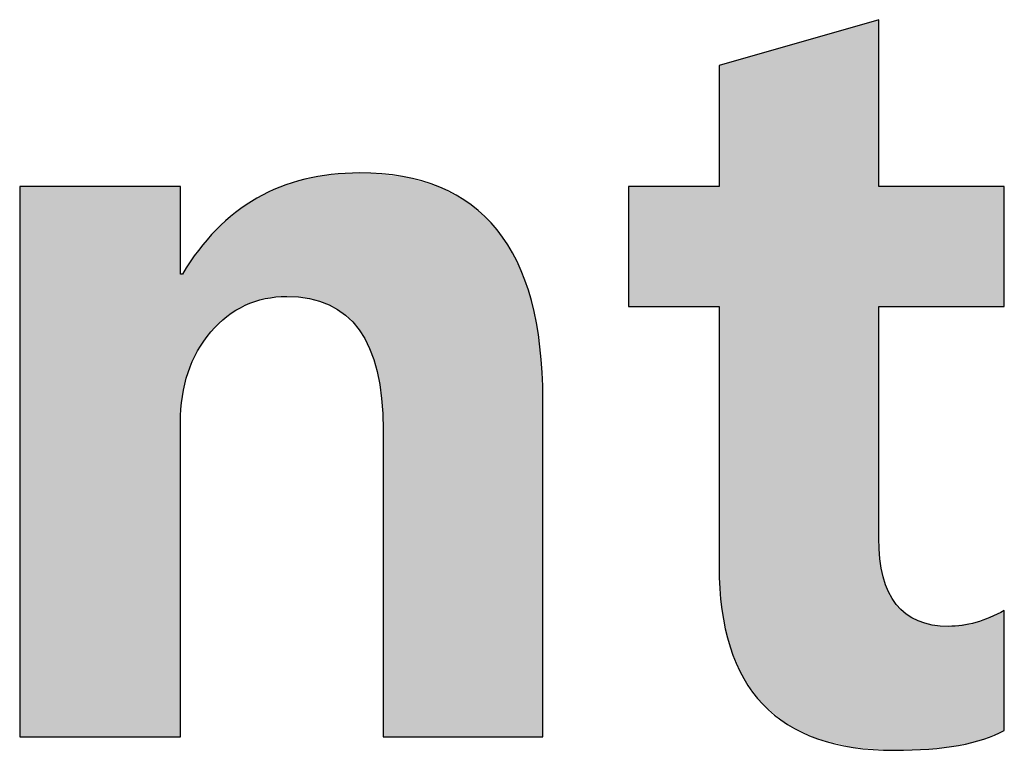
# Model space of a CAD drawing. Extents: x 68 to 125, y 76 to 211.
# Tile 44 of 89: x 77.19 to 79.57, y 195.99 to 197.76. Entities that reach past the tile are written whole.
import ezdxf

# ---------------------------------------------------------------- set-up
doc = ezdxf.new("R2010")
doc.units = 0
doc.layers.add('MAKE2D___U_53EF_U_89C1_U_0', color=7, linetype='CONTINUOUS')

# ---------------------------------------------------------------- blocks, each defined once
blk = doc.blocks.new('*U32')
at = {"layer": 'MAKE2D___U_53EF_U_89C1_U_0', "color": 252}
for points in [[(77.9399, 197.0689), (77.9072, 197.3821), (77.9399, 197.3861)], [(77.9652, 197.0523), (77.9399, 197.3861), (77.9652, 197.3892)], [(77.9399, 197.0689), (77.9399, 197.3861), (77.9652, 197.0523)], [(77.9745, 197.0462), (77.9652, 197.3892), (77.9745, 197.3896)], [(77.9652, 197.0523), (77.9652, 197.3892), (77.9745, 197.0462)], [(77.9955, 197.0243), (77.9745, 197.3896), (77.9955, 197.3905)], [(77.9745, 197.0462), (77.9745, 197.3896), (77.9955, 197.0243)], [(78.0035, 197.0158), (77.9955, 197.3905), (78.0035, 197.3906)], [(77.9955, 197.0243), (77.9955, 197.3905), (78.0035, 197.0158)], [(78.0121, 197.0018), (78.0035, 197.3906), (78.0121, 197.3907)], [(78.0035, 197.0158), (78.0035, 197.3906), (78.0121, 197.0018)], [(78.0121, 197.0018), (78.0121, 197.3907), (78.027, 196.9777)], [(78.027, 196.9777), (78.0121, 197.3907), (78.027, 197.3903)], [(78.027, 196.9777), (78.027, 197.3903), (78.036, 196.9547)], [(78.036, 196.9547), (78.027, 197.3903), (78.036, 197.3901)], [(78.036, 196.9547), (78.036, 197.3901), (78.0449, 196.9319)], [(78.0449, 196.9319), (78.036, 197.3901), (78.0449, 197.3891)], [(78.0449, 196.9319), (78.0449, 197.3891), (78.0572, 196.8783)], [(78.0572, 196.8783), (78.0449, 197.3891), (78.0572, 197.3877)], [(78.0572, 196.8783), (78.0572, 197.3877), (78.064, 196.817)], [(78.064, 196.817), (78.0572, 197.3877), (78.064, 197.3869)], [(78.064, 196.817), (78.064, 197.3869), (78.0652, 196.7835)], [(78.0652, 196.7835), (78.064, 197.3869), (78.0652, 197.3867)], [(78.0652, 196.7835), (78.0652, 197.3867), (78.0654, 196.7685)], [(78.0654, 196.7685), (78.0652, 197.3867), (78.0654, 197.3867)], [(78.0654, 196.0278), (78.0654, 197.3867), (78.0657, 196.0245)], [(78.0657, 196.0245), (78.0654, 197.3867), (78.0657, 197.3867)], [(78.0657, 196.0245), (78.0657, 197.3867), (78.0708, 196.0245)], [(78.0708, 196.0245), (78.0657, 197.3867), (78.0708, 197.3861)], [(78.0708, 196.0245), (78.0708, 197.3861), (78.082, 196.0245)], [(78.082, 196.0245), (78.0708, 197.3861), (78.082, 197.3848)], [(78.082, 196.0245), (78.082, 197.3848), (78.1192, 196.0245)], [(78.1192, 196.0245), (78.082, 197.3848), (78.1192, 197.3804)], [(77.8309, 197.0916), (77.8189, 197.3568), (77.8309, 197.3612)], [(77.8525, 197.091), (77.8309, 197.3612), (77.8525, 197.3691)], [(77.8309, 197.0916), (77.8309, 197.3612), (77.8525, 197.091)], [(77.854, 197.0909), (77.8525, 197.3691), (77.854, 197.3694)], [(77.8525, 197.091), (77.8525, 197.3691), (77.854, 197.0909)], [(77.8997, 197.0838), (77.854, 197.3694), (77.8997, 197.3803)], [(77.854, 197.0909), (77.854, 197.3694), (77.8997, 197.0838)], [(77.9072, 197.081), (77.8997, 197.3803), (77.9072, 197.3821)], [(77.8997, 197.0838), (77.8997, 197.3803), (77.9072, 197.081)], [(77.9072, 197.081), (77.9072, 197.3821), (77.9399, 197.0689)], [(78.1192, 196.0245), (78.1192, 197.3804), (78.1247, 196.0245)], [(78.1247, 196.0245), (78.1192, 197.3804), (78.1247, 197.3798)], [(78.1247, 196.0245), (78.1247, 197.3798), (78.1711, 196.0245)], [(78.1711, 196.0245), (78.1247, 197.3798), (78.1711, 197.3658)], [(78.1711, 196.0245), (78.1711, 197.3658), (78.2028, 196.0245)], [(78.2028, 196.0245), (78.1711, 197.3658), (78.2028, 197.3563)], [(77.1869, 196.0245), (77.1852, 197.3571), (77.1869, 197.3581)], [(77.1852, 196.0245), (77.1852, 197.3571), (77.1869, 196.0245)], [(77.1869, 196.0245), (77.1869, 197.3581), (77.1885, 196.0245)], [(77.1885, 196.0245), (77.1869, 197.3581), (77.1885, 197.3581)], [(77.1885, 196.0245), (77.1885, 197.3581), (77.1948, 196.0245)], [(77.1948, 196.0245), (77.1885, 197.3581), (77.1948, 197.3581)], [(77.1948, 196.0245), (77.1948, 197.3581), (77.1981, 196.0245)], [(77.1981, 196.0245), (77.1948, 197.3581), (77.1981, 197.3581)], [(77.1981, 196.0245), (77.1981, 197.3581), (77.2268, 196.0245)], [(77.2268, 196.0245), (77.1981, 197.3581), (77.2268, 197.3581)], [(77.2268, 196.0245), (77.2268, 197.3581), (77.2329, 196.0245)], [(77.2329, 196.0245), (77.2268, 197.3581), (77.2329, 197.3581)], [(77.2329, 196.0245), (77.2329, 197.3581), (77.2755, 196.0245)], [(77.2755, 196.0245), (77.2329, 197.3581), (77.2755, 197.3581)], [(77.2755, 196.0245), (77.2755, 197.3581), (77.2834, 196.0245)], [(77.2834, 196.0245), (77.2755, 197.3581), (77.2834, 197.3581)], [(77.2834, 196.0245), (77.2834, 197.3581), (77.3436, 196.0245)], [(77.3436, 196.0245), (77.2834, 197.3581), (77.3436, 197.3581)], [(77.3436, 196.0245), (77.3436, 197.3581), (77.3981, 196.0245)], [(77.3981, 196.0245), (77.3436, 197.3581), (77.3981, 197.3581)], [(77.3981, 196.0245), (77.3981, 197.3581), (77.4599, 196.0245)], [(77.4599, 196.0245), (77.3981, 197.3581), (77.4599, 197.3581)], [(77.4599, 196.0245), (77.4599, 197.3581), (77.4682, 196.0245)], [(77.4682, 196.0245), (77.4599, 197.3581), (77.4682, 197.3581)], [(77.4682, 196.0245), (77.4682, 197.3581), (77.5138, 196.0245)], [(77.5138, 196.0245), (77.4682, 197.3581), (77.5138, 197.3581)], [(77.5138, 196.0245), (77.5138, 197.3581), (77.5205, 196.0245)], [(77.5205, 196.0245), (77.5138, 197.3581), (77.5205, 197.3581)], [(77.5205, 196.0245), (77.5205, 197.3581), (77.5537, 196.0245)], [(77.5537, 196.0245), (77.5205, 197.3581), (77.5537, 197.3581)], [(77.5537, 196.0245), (77.5537, 197.3581), (77.5579, 196.0245)], [(77.5579, 196.0245), (77.5537, 197.3581), (77.5579, 197.3581)], [(77.5579, 196.0245), (77.5579, 197.3581), (77.5665, 196.0245)], [(77.5665, 196.0245), (77.5579, 197.3581), (77.5665, 197.3581)], [(77.5665, 196.0245), (77.5665, 197.3581), (77.5691, 196.0245)], [(77.5691, 196.0245), (77.5665, 197.3581), (77.5691, 197.3581)], [(77.5691, 196.0245), (77.5691, 197.3581), (77.5735, 196.0245)], [(77.5735, 196.0245), (77.5691, 197.3581), (77.5735, 197.3581)], [(77.5735, 196.0245), (77.5735, 197.3581), (77.5743, 196.0245)], [(77.5743, 196.0245), (77.5735, 197.3581), (77.5743, 197.3553)], [(77.5743, 196.0245), (77.5743, 197.3553), (77.5746, 196.0279)], [(77.5746, 196.0279), (77.5743, 197.3553), (77.5746, 197.3544)], [(77.8011, 197.0888), (77.7732, 197.3359), (77.8011, 197.3503)], [(77.8189, 197.0913), (77.8011, 197.3503), (77.8189, 197.3568)], [(77.8011, 197.0888), (77.8011, 197.3503), (77.8189, 197.0913)], [(77.8189, 197.0913), (77.8189, 197.3568), (77.8309, 197.0916)], [(78.2028, 196.0245), (78.2028, 197.3563), (78.2703, 196.0245)], [(78.2703, 196.0245), (78.2028, 197.3563), (78.2703, 197.3197)], [(77.753, 197.0778), (77.7311, 197.3106), (77.753, 197.3256)], [(77.7732, 197.0848), (77.753, 197.3256), (77.7732, 197.3359)], [(77.753, 197.0778), (77.753, 197.3256), (77.7732, 197.0848)], [(77.7732, 197.0848), (77.7732, 197.3359), (77.8011, 197.0888)], [(78.2703, 196.0245), (78.2703, 197.3197), (78.295, 196.0245)], [(78.295, 196.0245), (78.2703, 197.3197), (78.295, 197.298)], [(77.7082, 197.0564), (77.6925, 197.2813), (77.7082, 197.295)], [(77.7311, 197.0701), (77.7082, 197.295), (77.7311, 197.3106)], [(77.7082, 197.0564), (77.7082, 197.295), (77.7311, 197.0701)], [(77.7311, 197.0701), (77.7311, 197.3106), (77.753, 197.0778)], [(78.295, 196.0245), (78.295, 197.298), (78.3272, 196.0245)], [(78.3272, 196.0245), (78.295, 197.298), (78.3272, 197.2699)], [(77.6925, 197.0471), (77.6667, 197.2586), (77.6925, 197.2813)], [(77.6925, 197.0471), (77.6925, 197.2813), (77.7082, 197.0564)], [(78.3272, 196.0245), (78.3272, 197.2699), (78.3547, 196.0245)], [(78.3547, 196.0245), (78.3272, 197.2699), (78.3547, 197.2323)], [(77.6575, 197.0159), (77.6284, 197.2164), (77.6575, 197.2486)], [(77.6667, 197.0241), (77.6575, 197.2486), (77.6667, 197.2586)], [(77.6575, 197.0159), (77.6575, 197.2486), (77.6667, 197.0241)], [(77.6667, 197.0241), (77.6667, 197.2586), (77.6925, 197.0471)], [(78.3547, 196.0245), (78.3547, 197.2323), (78.3734, 196.0245)], [(78.3734, 196.0245), (78.3547, 197.2323), (78.3734, 197.2069)], [(77.627, 196.9774), (77.6033, 197.1819), (77.627, 197.2144)], [(77.6284, 196.9792), (77.627, 197.2144), (77.6284, 197.2164)], [(77.627, 196.9774), (77.627, 197.2144), (77.6284, 196.9792)], [(77.6284, 196.9792), (77.6284, 197.2164), (77.6575, 197.0159)], [(78.3734, 196.0245), (78.3734, 197.2069), (78.4049, 196.0245)], [(78.4049, 196.0245), (78.3734, 197.2069), (78.4049, 197.1396)], [(77.6033, 196.9341), (77.5934, 197.1683), (77.6033, 197.1819)], [(77.6033, 196.9341), (77.6033, 197.1819), (77.627, 196.9774)], [(77.5746, 196.7832), (77.5746, 197.1473), (77.5747, 196.7916)], [(77.5747, 196.7916), (77.5746, 197.1473), (77.5747, 197.1462)], [(77.5747, 196.7916), (77.5747, 197.1462), (77.5747, 196.7921)], [(77.5747, 196.7921), (77.5747, 197.1462), (77.5747, 197.1459)], [(77.5811, 196.8555), (77.5794, 197.1459), (77.5811, 197.1488)], [(77.5852, 196.8777), (77.5811, 197.1488), (77.5852, 197.1554)], [(77.5811, 196.8555), (77.5811, 197.1488), (77.5852, 196.8777)], [(77.5867, 196.8863), (77.5852, 197.1554), (77.5867, 197.1578)], [(77.5852, 196.8777), (77.5852, 197.1554), (77.5867, 196.8863)], [(77.5934, 196.9055), (77.5867, 197.1578), (77.5934, 197.1683)], [(77.5867, 196.8863), (77.5867, 197.1578), (77.5934, 196.9055)], [(77.5934, 196.9055), (77.5934, 197.1683), (77.6033, 196.9341)], [(77.5747, 196.7921), (77.5747, 197.1459), (77.5751, 196.806)], [(77.5751, 196.806), (77.5747, 197.1459), (77.5751, 197.1459)], [(77.5751, 196.806), (77.5751, 197.1459), (77.577, 196.8315)], [(77.577, 196.8315), (77.5751, 197.1459), (77.577, 197.1459)], [(77.577, 196.8315), (77.577, 197.1459), (77.5772, 196.8339)], [(77.5772, 196.8339), (77.577, 197.1459), (77.5772, 197.1459)], [(77.5772, 196.8339), (77.5772, 197.1459), (77.5794, 196.8458)], [(77.5794, 196.8458), (77.5772, 197.1459), (77.5794, 197.1459)], [(77.5794, 196.8458), (77.5794, 197.1459), (77.5794, 196.8461)], [(77.5794, 196.8461), (77.5794, 197.1459), (77.5794, 197.1459)], [(77.5794, 196.8461), (77.5794, 197.1459), (77.5811, 196.8555)], [(78.4049, 196.0245), (78.4049, 197.1396), (78.4091, 196.0245)], [(78.4091, 196.0245), (78.4049, 197.1396), (78.4091, 197.1308)], [(78.4091, 196.0245), (78.4091, 197.1308), (78.4341, 196.0245)], [(78.4341, 196.0245), (78.4091, 197.1308), (78.4341, 197.0415)], [(78.4341, 196.0245), (78.4341, 197.0415), (78.4395, 196.0245)], [(78.4395, 196.0245), (78.4341, 197.0415), (78.4395, 197.0029)], [(78.4395, 196.0245), (78.4395, 197.0029), (78.4485, 196.0245)], [(78.4485, 196.0245), (78.4395, 197.0029), (78.4485, 196.9391)], [(78.4485, 196.0245), (78.4485, 196.9391), (78.4491, 196.0245)], [(78.4491, 196.0245), (78.4485, 196.9391), (78.4491, 196.9294)], [(78.4491, 196.0245), (78.4491, 196.9294), (78.4517, 196.0245)], [(78.4517, 196.0245), (78.4491, 196.9294), (78.4517, 196.8829)], [(78.4517, 196.0245), (78.4517, 196.8829), (78.4523, 196.0245)], [(78.4523, 196.0245), (78.4517, 196.8829), (78.4523, 196.8536)], [(78.4523, 196.0245), (78.4523, 196.8536), (78.4524, 196.0245)], [(78.4524, 196.0245), (78.4523, 196.8536), (78.4524, 196.8408)]]:
    blk.add_solid(points, dxfattribs=at)
blk = doc.blocks.new('*U33')
at = {"layer": 'MAKE2D___U_53EF_U_89C1_U_0', "color": 252}
for points in [[(79.2042, 195.9989), (79.1439, 197.727), (79.2042, 197.7443)], [(79.2059, 195.9988), (79.2042, 197.7443), (79.2059, 197.7447)], [(79.2042, 195.9989), (79.2042, 197.7443), (79.2059, 195.9988)], [(79.2497, 195.9957), (79.2059, 197.7447), (79.2497, 197.7573)], [(79.2059, 195.9988), (79.2059, 197.7447), (79.2497, 195.9957)], [(79.262, 195.9949), (79.2497, 197.7573), (79.262, 197.7608)], [(79.2497, 195.9957), (79.2497, 197.7573), (79.262, 195.9949)], [(79.2663, 195.9946), (79.262, 197.7608), (79.2663, 197.7621)], [(79.262, 195.9949), (79.262, 197.7608), (79.2663, 195.9946)], [(79.118, 196.0198), (79.0728, 197.7066), (79.118, 197.7195)], [(79.1439, 196.0136), (79.118, 197.7195), (79.1439, 197.727)], [(79.118, 196.0198), (79.118, 197.7195), (79.1439, 196.0136)], [(79.1439, 196.0136), (79.1439, 197.727), (79.2042, 195.9989)], [(79.045, 196.0547), (79.0017, 197.6862), (79.045, 197.6986)], [(79.0728, 196.0414), (79.045, 197.6986), (79.0728, 197.7066)], [(79.045, 196.0547), (79.045, 197.6986), (79.0728, 196.0414)], [(79.0728, 196.0414), (79.0728, 197.7066), (79.118, 196.0198)], [(78.9854, 196.1035), (78.9397, 197.6685), (78.9854, 197.6815)], [(79.0017, 196.0901), (78.9854, 197.6815), (79.0017, 197.6862)], [(78.9854, 196.1035), (78.9854, 197.6815), (79.0017, 196.0901)], [(79.0017, 196.0901), (79.0017, 197.6862), (79.045, 196.0547)], [(78.8836, 196.3695), (78.8793, 197.6511), (78.8836, 197.6524)], [(78.8793, 196.4381), (78.8793, 197.6511), (78.8836, 196.3695)], [(78.8859, 196.3335), (78.8836, 197.6524), (78.8859, 197.653)], [(78.8836, 196.3695), (78.8836, 197.6524), (78.8859, 196.3335)], [(78.8959, 196.2879), (78.8859, 197.653), (78.8959, 197.6559)], [(78.8859, 196.3335), (78.8859, 197.653), (78.8959, 196.2879)], [(78.9058, 196.2429), (78.8959, 197.6559), (78.9058, 197.6587)], [(78.8959, 196.2879), (78.8959, 197.6559), (78.9058, 196.2429)], [(78.9389, 196.1662), (78.9058, 197.6587), (78.9389, 197.6682)], [(78.9058, 196.2429), (78.9058, 197.6587), (78.9389, 196.1662)], [(78.9397, 196.1651), (78.9389, 197.6682), (78.9397, 197.6685)], [(78.9389, 196.1662), (78.9389, 197.6682), (78.9397, 196.1651)], [(78.9397, 196.1651), (78.9397, 197.6685), (78.9854, 196.1035)], [(78.6598, 197.0675), (78.6598, 197.3581), (78.6692, 197.0675)], [(78.6692, 197.0675), (78.6598, 197.3581), (78.6692, 197.3581)], [(78.6692, 197.0675), (78.6692, 197.3581), (78.6941, 197.0675)], [(78.6941, 197.0675), (78.6692, 197.3581), (78.6941, 197.3581)], [(78.6941, 197.0675), (78.6941, 197.3581), (78.7695, 197.0675)], [(78.7695, 197.0675), (78.6941, 197.3581), (78.7695, 197.3581)], [(78.7695, 197.0675), (78.7695, 197.3581), (78.845, 197.0675)], [(78.845, 197.0675), (78.7695, 197.3581), (78.845, 197.3581)], [(78.845, 197.0675), (78.845, 197.3581), (78.8698, 197.0675)], [(78.8698, 197.0675), (78.845, 197.3581), (78.8698, 197.3581)], [(78.8698, 197.0675), (78.8698, 197.3581), (78.8793, 197.0675)], [(78.8793, 197.0675), (78.8698, 197.3581), (78.8793, 197.3581)], [(79.2663, 197.0675), (79.2663, 197.3581), (79.269, 197.0675)], [(79.269, 197.0675), (79.2663, 197.3581), (79.269, 197.3581)], [(79.269, 197.0675), (79.269, 197.3581), (79.2769, 197.0675)], [(79.2769, 197.0675), (79.269, 197.3581), (79.2769, 197.3581)], [(79.2769, 197.0675), (79.2769, 197.3581), (79.2794, 197.0675)], [(79.2794, 197.0675), (79.2769, 197.3581), (79.2794, 197.3581)], [(79.2794, 197.0675), (79.2794, 197.3581), (79.2901, 197.0675)], [(79.2901, 197.0675), (79.2794, 197.3581), (79.2901, 197.3581)], [(79.2901, 197.0675), (79.2901, 197.3581), (79.3037, 197.0675)], [(79.3037, 197.0675), (79.2901, 197.3581), (79.3037, 197.3581)], [(79.3037, 197.0675), (79.3037, 197.3581), (79.3085, 197.0675)], [(79.3085, 197.0675), (79.3037, 197.3581), (79.3085, 197.3581)], [(79.3085, 197.0675), (79.3085, 197.3581), (79.3138, 197.0675)], [(79.3138, 197.0675), (79.3085, 197.3581), (79.3138, 197.3581)], [(79.3138, 197.0675), (79.3138, 197.3581), (79.3323, 197.0675)], [(79.3323, 197.0675), (79.3138, 197.3581), (79.3323, 197.3581)], [(79.3323, 197.0675), (79.3323, 197.3581), (79.3613, 197.0675)], [(79.3613, 197.0675), (79.3323, 197.3581), (79.3613, 197.3581)], [(79.3613, 197.0675), (79.3613, 197.3581), (79.3625, 197.0675)], [(79.3625, 197.0675), (79.3613, 197.3581), (79.3625, 197.3581)], [(79.3625, 197.0675), (79.3625, 197.3581), (79.3873, 197.0675)], [(79.3873, 197.0675), (79.3625, 197.3581), (79.3873, 197.3581)], [(79.3873, 197.0675), (79.3873, 197.3581), (79.3956, 197.0675)], [(79.3956, 197.0675), (79.3873, 197.3581), (79.3956, 197.3581)], [(79.3956, 197.0675), (79.3956, 197.3581), (79.4183, 197.0675)], [(79.4183, 197.0675), (79.3956, 197.3581), (79.4183, 197.3581)], [(79.4183, 197.0675), (79.4183, 197.3581), (79.4351, 197.0675)], [(79.4351, 197.0675), (79.4183, 197.3581), (79.4351, 197.3581)], [(79.4351, 197.0675), (79.4351, 197.3581), (79.4595, 197.0675)], [(79.4595, 197.0675), (79.4351, 197.3581), (79.4595, 197.3581)], [(79.4595, 197.0675), (79.4595, 197.3581), (79.474, 197.0675)], [(79.474, 197.0675), (79.4595, 197.3581), (79.474, 197.3581)], [(79.474, 197.0675), (79.474, 197.3581), (79.5014, 197.0675)], [(79.5014, 197.0675), (79.474, 197.3581), (79.5014, 197.3581)], [(79.5014, 197.0675), (79.5014, 197.3581), (79.5205, 197.0675)], [(79.5205, 197.0675), (79.5014, 197.3581), (79.5205, 197.3581)], [(79.5205, 197.0675), (79.5205, 197.3581), (79.5227, 197.0675)], [(79.5227, 197.0675), (79.5205, 197.3581), (79.5227, 197.3581)], [(79.5227, 197.0675), (79.5227, 197.3581), (79.5571, 197.0675)], [(79.5571, 197.0675), (79.5227, 197.3581), (79.5571, 197.3581)], [(79.5571, 197.0675), (79.5571, 197.3581), (79.5702, 197.0675)], [(79.5702, 197.0675), (79.5571, 197.3581), (79.5702, 197.3581)], [(79.2663, 195.9946), (79.2663, 196.5056), (79.269, 195.9944)], [(79.269, 195.9944), (79.2663, 196.5056), (79.269, 196.4556)], [(79.269, 195.9944), (79.269, 196.4556), (79.2769, 195.9938)], [(79.2769, 195.9938), (79.269, 196.4556), (79.2769, 196.4122)], [(79.2769, 195.9938), (79.2769, 196.4122), (79.2794, 195.9937)], [(79.2794, 195.9937), (79.2769, 196.4122), (79.2794, 196.4053)], [(79.2794, 195.9937), (79.2794, 196.4053), (79.2901, 195.9929)], [(79.2901, 195.9929), (79.2794, 196.4053), (79.2901, 196.3756)], [(79.2901, 195.9929), (79.2901, 196.3756), (79.3037, 195.992)], [(79.3037, 195.992), (79.2901, 196.3756), (79.3037, 196.3535)], [(79.3037, 195.992), (79.3037, 196.3535), (79.3085, 195.9921)], [(79.3085, 195.9921), (79.3037, 196.3535), (79.3085, 196.3456)], [(79.3085, 195.9921), (79.3085, 196.3456), (79.3138, 195.9923)], [(79.3138, 195.9923), (79.3085, 196.3456), (79.3138, 196.3404)], [(79.3138, 195.9923), (79.3138, 196.3404), (79.3323, 195.993)], [(79.3323, 195.993), (79.3138, 196.3404), (79.3323, 196.3222)], [(79.3323, 195.993), (79.3323, 196.3222), (79.3613, 195.994)], [(79.3613, 195.994), (79.3323, 196.3222), (79.3613, 196.3056)], [(79.5571, 196.0346), (79.5227, 196.3108), (79.5571, 196.3253)], [(79.5702, 196.0402), (79.5571, 196.3253), (79.5702, 196.3308)], [(79.5571, 196.0346), (79.5571, 196.3253), (79.5702, 196.0402)], [(79.3613, 195.994), (79.3613, 196.3056), (79.3625, 195.9941)], [(79.3625, 195.9941), (79.3613, 196.3056), (79.3625, 196.3052)], [(79.3625, 195.9941), (79.3625, 196.3052), (79.3873, 195.995)], [(79.3873, 195.995), (79.3625, 196.3052), (79.3873, 196.298)], [(79.3873, 195.995), (79.3873, 196.298), (79.3956, 195.996)], [(79.3956, 195.996), (79.3873, 196.298), (79.3956, 196.2956)], [(79.3956, 195.996), (79.3956, 196.2956), (79.4183, 195.9988)], [(79.4183, 195.9988), (79.3956, 196.2956), (79.4183, 196.2936)], [(79.4183, 195.9988), (79.4183, 196.2936), (79.4351, 196.001)], [(79.4351, 196.001), (79.4183, 196.2936), (79.4351, 196.2922)], [(79.4595, 196.004), (79.4351, 196.2922), (79.4595, 196.2958)], [(79.4351, 196.001), (79.4351, 196.2922), (79.4595, 196.004)], [(79.474, 196.0076), (79.4595, 196.2958), (79.474, 196.2979)], [(79.4595, 196.004), (79.4595, 196.2958), (79.474, 196.0076)], [(79.5014, 196.0144), (79.474, 196.2979), (79.5014, 196.3019)], [(79.474, 196.0076), (79.474, 196.2979), (79.5014, 196.0144)], [(79.5205, 196.0191), (79.5014, 196.3019), (79.5205, 196.3099)], [(79.5014, 196.0144), (79.5014, 196.3019), (79.5205, 196.0191)], [(79.5227, 196.02), (79.5205, 196.3099), (79.5227, 196.3108)], [(79.5205, 196.0191), (79.5205, 196.3099), (79.5227, 196.02)], [(79.5227, 196.02), (79.5227, 196.3108), (79.5571, 196.0346)]]:
    blk.add_solid(points, dxfattribs=at)
blk = doc.blocks.new('BLOCK_3')
at = {"layer": 'MAKE2D___U_53EF_U_89C1_U_0'}
for points, knots in [([(79.5702, 196.0402), (79.5114, 196.008), (79.4227, 195.992), (79.3037, 195.992), (79.0207, 195.992), (78.8793, 196.1406), (78.8793, 196.4381), (78.8793, 196.4381), (78.8793, 197.0675), (78.8793, 197.0675), (78.8793, 197.0675), (78.6598, 197.0675), (78.6598, 197.0675), (78.6598, 197.0675), (78.6598, 197.3581), (78.6598, 197.3581), (78.6598, 197.3581), (78.8793, 197.3581), (78.8793, 197.3581), (78.8793, 197.3581), (78.8793, 197.6511), (78.8793, 197.6511), (78.8793, 197.6511), (79.2663, 197.7621), (79.2663, 197.7621), (79.2663, 197.7621), (79.2663, 197.3581), (79.2663, 197.3581), (79.2663, 197.3581), (79.5702, 197.3581), (79.5702, 197.3581), (79.5702, 197.3581), (79.5702, 197.0675), (79.5702, 197.0675), (79.5702, 197.0675), (79.2663, 197.0675), (79.2663, 197.0675), (79.2663, 197.0675), (79.2663, 196.5056), (79.2663, 196.5056), (79.2663, 196.3633), (79.3226, 196.2922), (79.4351, 196.2922), (79.4785, 196.2922), (79.5235, 196.3051), (79.5702, 196.3308), (79.5702, 196.3308), (79.5702, 196.0402), (79.5702, 196.0402)], [0, 0, 0, 0, 1, 1, 1, 2, 2, 2, 3, 3, 3, 4, 4, 4, 5, 5, 5, 6, 6, 6, 7, 7, 7, 8, 8, 8, 9, 9, 9, 10, 10, 10, 11, 11, 11, 12, 12, 12, 13, 13, 13, 14, 14, 14, 15, 15, 15, 16, 16, 16, 16]), ([(78.4524, 196.0245), (78.4524, 196.0245), (78.0654, 196.0245), (78.0654, 196.0245), (78.0654, 196.0245), (78.0654, 196.7685), (78.0654, 196.7685), (78.0654, 196.984), (77.9878, 197.0916), (77.8326, 197.0916), (77.7587, 197.0916), (77.6972, 197.0629), (77.6482, 197.0055), (77.5991, 196.948), (77.5746, 196.8746), (77.5746, 196.7854), (77.5746, 196.7854), (77.5746, 196.0245), (77.5746, 196.0245), (77.5746, 196.0245), (77.1852, 196.0245), (77.1852, 196.0245), (77.1852, 196.0245), (77.1852, 197.3581), (77.1852, 197.3581), (77.1852, 197.3581), (77.5746, 197.3581), (77.5746, 197.3581), (77.5746, 197.3581), (77.5746, 197.1459), (77.5746, 197.1459), (77.5746, 197.1459), (77.5794, 197.1459), (77.5794, 197.1459), (77.6768, 197.309), (77.8197, 197.3907), (78.0087, 197.3907), (78.3045, 197.3907), (78.4524, 197.2074), (78.4524, 196.8408), (78.4524, 196.8408), (78.4524, 196.0245), (78.4524, 196.0245)], [0, 0, 0, 0, 1, 1, 1, 2, 2, 2, 3, 3, 3, 4, 4, 4, 5, 5, 5, 6, 6, 6, 7, 7, 7, 8, 8, 8, 9, 9, 9, 10, 10, 10, 11, 11, 11, 12, 12, 12, 13, 13, 13, 14, 14, 14, 14])]:
    blk.add_open_spline(points, degree=3, knots=knots, dxfattribs=at)
at = {"layer": 'MAKE2D___U_53EF_U_89C1_U_0', "color": 252}
for name in ['*U33', '*U32']:
    blk.add_blockref(name, (0, 0), dxfattribs=at)

msp = doc.modelspace()

# ---------------------------------------------------------------- block references
at = {"layer": 'MAKE2D___U_53EF_U_89C1_U_0'}
msp.add_blockref('BLOCK_3', (0, 0), dxfattribs=at)

doc.saveas('drawing.dxf')
